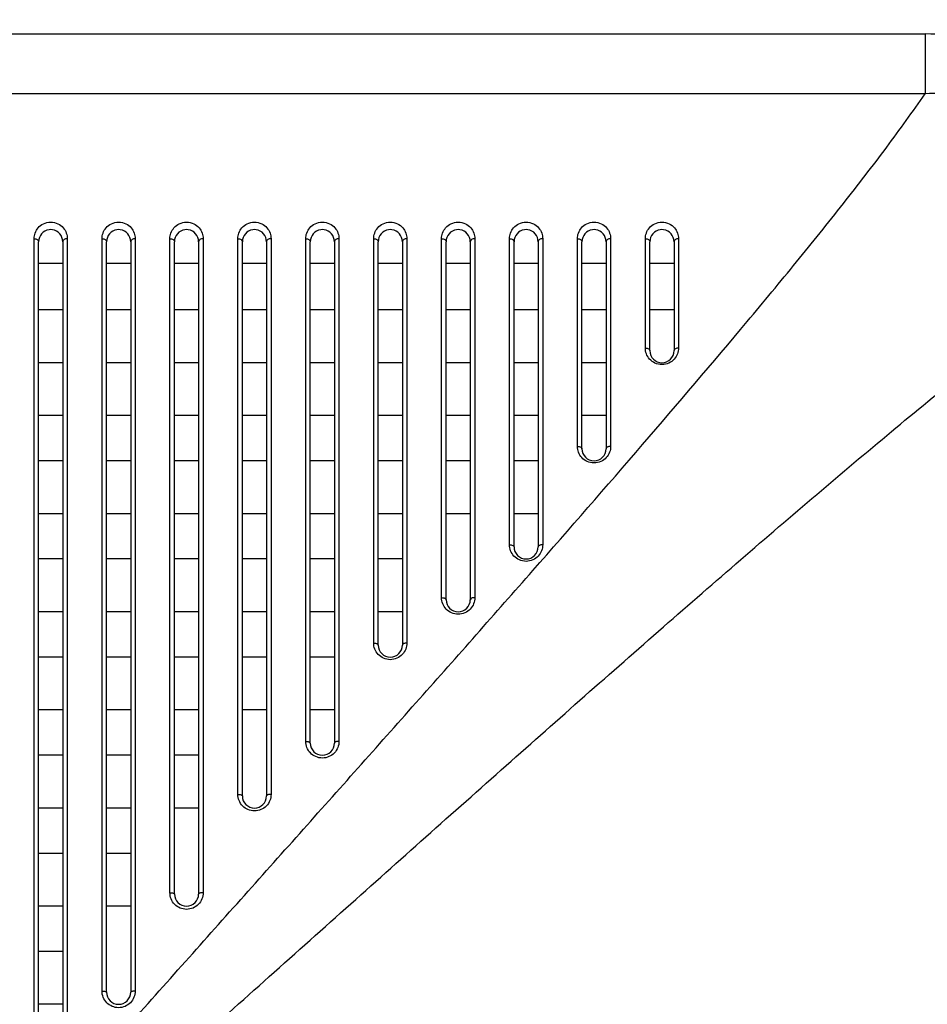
# Model space of a CAD drawing. Header units: millimetres. Extents: x -6054 to 364, y -1866 to 3094.
# Tile 214 of 256: x -3159 to -3099, y 850 to 915. Entities that reach past the tile are written whole.
import ezdxf

# ---------------------------------------------------------------- set-up
doc = ezdxf.new("R2010")
doc.units = ezdxf.units.MM
doc.header["$LTSCALE"] = 65.395
doc.header["$PDSIZE"] = 0.05
doc.layers.get('0').update_dxf_attribs({"linetype": 'CONTINUOUS'})
doc.layers.get('Defpoints').update_dxf_attribs({"linetype": 'CONTINUOUS'})
doc.layers.add('DIM', color=3, linetype='CONTINUOUS')
doc.styles.get("Standard").update_dxf_attribs({"font": 'arial.ttf'})
doc.dimstyles.new('ISO-25', dxfattribs={"dimtxt": 2.5, "dimasz": 2.5, "dimexe": 1.25, "dimexo": 0.625, "dimtad": 1, "dimtxsty": 'STANDARD', "dimcen": 2.5, "dimadec": 0, "dimazin": 0, "dimtfac": 1, "dimtmove": 0, "dimatfit": 3, "dimfxl": 1, "dimarcsym": 0})

# ---------------------------------------------------------------- blocks, each defined once
blk = doc.blocks.new('*D8')
at = {"layer": 'Defpoints', "color": 0}
for p in [(-3051.367, 995.469), (-3215.923, 865.648), (-3051.367, 865.656)]:
    blk.add_point(p, dxfattribs=at)
at = {"layer": 'DIM', "color": 3, "lineweight": -2}
for p, q in [((-3215.923, 866.273), (-3215.923, 996.719)), ((-3051.367, 866.281), (-3051.367, 996.719)), ((-3200.923, 995.469), (-3066.367, 995.469))]:
    blk.add_line(p, q, dxfattribs=at)
at = {"layer": 'DIM', "color": 3}
for points in [[(-3200.923, 997.969), (-3200.923, 992.969), (-3215.923, 995.469)], [(-3066.367, 992.969), (-3066.367, 997.969), (-3051.367, 995.469)]]:
    blk.add_solid(points, dxfattribs=at)
at = {"layer": 'DIM', "color": 2, "insert": (-3133.645, 1013.279), "char_height": 20, "attachment_point": 5}
blk.add_mtext('165  [6,479]', dxfattribs=at)

msp = doc.modelspace()

# ---------------------------------------------------------------- linework, layer by layer
at = {"linetype": 'Continuous'}
for p, q in [((-3239.913, 913.947), (-3099.485, 913.947)), ((-3099.485, 913.947), (-3099.485, 909.984)), ((-3099.485, 909.984), (-4686.861, 909.984)), ((-3158.523, 844.029), (-3158.523, 900.382)), ((-3158.223, 843.968), (-3158.223, 900.184)), ((-3156.623, 900.184), (-3156.623, 843.968)), ((-3156.323, 900.382), (-3156.323, 844.029)), ((-3154.023, 850.546), (-3154.023, 900.382)), ((-3153.723, 850.468), (-3153.723, 900.184)), ((-3152.123, 900.184), (-3152.123, 850.468)), ((-3151.823, 900.382), (-3151.823, 850.546)), ((-3149.523, 857.062), (-3149.523, 900.382)), ((-3149.223, 856.968), (-3149.223, 900.184)), ((-3147.623, 900.184), (-3147.623, 856.968)), ((-3147.323, 900.382), (-3147.323, 857.062)), ((-3145.023, 863.577), (-3145.023, 900.382)), ((-3144.723, 863.468), (-3144.723, 900.184)), ((-3143.123, 900.184), (-3143.123, 863.468)), ((-3142.823, 900.382), (-3142.823, 863.577)), ((-3140.523, 867.085), (-3140.523, 900.382)), ((-3140.223, 866.968), (-3140.223, 900.184)), ((-3138.623, 900.184), (-3138.623, 866.968)), ((-3138.323, 900.382), (-3138.323, 867.085)), ((-3136.023, 873.599), (-3136.023, 900.382)), ((-3135.723, 873.468), (-3135.723, 900.184)), ((-3134.123, 900.184), (-3134.123, 873.468)), ((-3133.823, 900.382), (-3133.823, 873.599)), ((-3131.523, 876.606), (-3131.523, 900.382)), ((-3131.223, 876.468), (-3131.223, 900.184)), ((-3129.623, 900.184), (-3129.623, 876.468)), ((-3129.323, 900.382), (-3129.323, 876.606)), ((-3127.023, 880.114), (-3127.023, 900.382)), ((-3126.723, 879.968), (-3126.723, 900.184)), ((-3125.123, 900.184), (-3125.123, 879.968)), ((-3124.823, 900.382), (-3124.823, 880.114)), ((-3122.523, 886.629), (-3122.523, 900.382)), ((-3122.223, 886.468), (-3122.223, 900.184)), ((-3120.623, 900.184), (-3120.623, 886.468)), ((-3120.323, 900.382), (-3120.323, 886.629)), ((-3118.023, 893.145), (-3118.023, 900.382)), ((-3117.723, 892.968), (-3117.723, 900.184)), ((-3116.123, 900.184), (-3116.123, 892.968)), ((-3115.823, 900.382), (-3115.823, 893.145)), ((-3156.623, 898.734), (-3158.223, 898.734)), ((-3152.123, 898.734), (-3153.723, 898.734)), ((-3147.623, 898.734), (-3149.223, 898.734)), ((-3143.123, 898.734), (-3144.723, 898.734)), ((-3138.623, 898.734), (-3140.223, 898.734)), ((-3134.123, 898.734), (-3135.723, 898.734)), ((-3129.623, 898.734), (-3131.223, 898.734)), ((-3125.123, 898.734), (-3126.723, 898.734)), ((-3120.623, 898.734), (-3122.223, 898.734)), ((-3116.123, 898.734), (-3117.723, 898.734)), ((-3156.623, 895.67), (-3158.223, 895.67)), ((-3152.123, 895.67), (-3153.723, 895.67)), ((-3147.623, 895.67), (-3149.223, 895.67)), ((-3143.123, 895.67), (-3144.723, 895.67)), ((-3138.623, 895.67), (-3140.223, 895.67)), ((-3134.123, 895.67), (-3135.723, 895.67)), ((-3129.623, 895.67), (-3131.223, 895.67)), ((-3125.123, 895.67), (-3126.723, 895.67)), ((-3120.623, 895.67), (-3122.223, 895.67)), ((-3116.123, 895.67), (-3117.723, 895.67)), ((-3156.623, 892.17), (-3158.223, 892.17)), ((-3152.123, 892.17), (-3153.723, 892.17)), ((-3147.623, 892.17), (-3149.223, 892.17)), ((-3143.123, 892.17), (-3144.723, 892.17)), ((-3138.623, 892.17), (-3140.223, 892.17)), ((-3134.123, 892.17), (-3135.723, 892.17)), ((-3129.623, 892.17), (-3131.223, 892.17)), ((-3125.123, 892.17), (-3126.723, 892.17)), ((-3120.623, 892.17), (-3122.223, 892.17)), ((-3156.623, 888.668), (-3158.223, 888.668)), ((-3152.123, 888.668), (-3153.723, 888.668)), ((-3147.623, 888.668), (-3149.223, 888.668)), ((-3143.123, 888.668), (-3144.723, 888.668)), ((-3138.623, 888.668), (-3140.223, 888.668)), ((-3134.123, 888.668), (-3135.723, 888.668)), ((-3129.623, 888.668), (-3131.223, 888.668)), ((-3125.123, 888.668), (-3126.723, 888.668)), ((-3120.623, 888.668), (-3122.223, 888.668)), ((-3156.623, 885.668), (-3158.223, 885.668)), ((-3152.123, 885.668), (-3153.723, 885.668)), ((-3147.623, 885.668), (-3149.223, 885.668)), ((-3143.123, 885.668), (-3144.723, 885.668)), ((-3138.623, 885.668), (-3140.223, 885.668)), ((-3134.123, 885.668), (-3135.723, 885.668)), ((-3129.623, 885.668), (-3131.223, 885.668)), ((-3125.123, 885.668), (-3126.723, 885.668)), ((-3156.623, 882.168), (-3158.223, 882.168)), ((-3152.123, 882.168), (-3153.723, 882.168)), ((-3147.623, 882.168), (-3149.223, 882.168)), ((-3143.123, 882.168), (-3144.723, 882.168)), ((-3138.623, 882.168), (-3140.223, 882.168)), ((-3134.123, 882.168), (-3135.723, 882.168)), ((-3129.623, 882.168), (-3131.223, 882.168)), ((-3125.123, 882.168), (-3126.723, 882.168)), ((-3156.623, 879.168), (-3158.223, 879.168)), ((-3152.123, 879.168), (-3153.723, 879.168)), ((-3147.623, 879.168), (-3149.223, 879.168)), ((-3143.123, 879.168), (-3144.723, 879.168)), ((-3138.623, 879.168), (-3140.223, 879.168)), ((-3134.123, 879.168), (-3135.723, 879.168)), ((-3156.623, 875.668), (-3158.223, 875.668)), ((-3152.123, 875.668), (-3153.723, 875.668)), ((-3147.623, 875.668), (-3149.223, 875.668)), ((-3143.123, 875.668), (-3144.723, 875.668)), ((-3138.623, 875.668), (-3140.223, 875.668)), ((-3134.123, 875.668), (-3135.723, 875.668)), ((-3156.623, 872.668), (-3158.223, 872.668)), ((-3152.123, 872.668), (-3153.723, 872.668)), ((-3147.623, 872.668), (-3149.223, 872.668)), ((-3143.123, 872.668), (-3144.723, 872.668)), ((-3138.623, 872.668), (-3140.223, 872.668)), ((-3156.623, 869.168), (-3158.223, 869.168)), ((-3152.123, 869.168), (-3153.723, 869.168)), ((-3147.623, 869.168), (-3149.223, 869.168)), ((-3143.123, 869.168), (-3144.723, 869.168)), ((-3138.623, 869.168), (-3140.223, 869.168)), ((-3156.623, 866.168), (-3158.223, 866.168)), ((-3152.123, 866.168), (-3153.723, 866.168)), ((-3147.623, 866.168), (-3149.223, 866.168)), ((-3156.623, 862.668), (-3158.223, 862.668)), ((-3152.123, 862.668), (-3153.723, 862.668)), ((-3147.623, 862.668), (-3149.223, 862.668)), ((-3156.623, 859.668), (-3158.223, 859.668)), ((-3152.123, 859.668), (-3153.723, 859.668)), ((-3156.623, 856.168), (-3158.223, 856.168)), ((-3152.123, 856.168), (-3153.723, 856.168)), ((-3156.623, 853.169), (-3158.223, 853.169)), ((-3156.623, 849.669), (-3158.223, 849.669))]:
    msp.add_line(p, q, dxfattribs=at)
for centre, radius, start, end in [((-3157.423, 900.184), 0.8, 97.81661, 180), ((-3157.423, 900.18), 0.804, 82.04503, 97.77913), ((-3157.423, 900.184), 0.8, 0, 82.00784), ((-3152.923, 900.184), 0.8, 97.81661, 180), ((-3152.923, 900.18), 0.804, 82.04503, 97.77913), ((-3152.923, 900.184), 0.8, 0, 82.00784), ((-3148.423, 900.184), 0.8, 97.81661, 180), ((-3148.423, 900.18), 0.804, 82.04503, 97.77913), ((-3148.423, 900.184), 0.8, 0, 82.00784), ((-3143.923, 900.184), 0.8, 97.81661, 180), ((-3143.923, 900.18), 0.804, 82.04503, 97.77913), ((-3143.923, 900.184), 0.8, 0, 82.00784), ((-3139.423, 900.184), 0.8, 97.81661, 180), ((-3139.423, 900.18), 0.804, 82.04503, 97.77913), ((-3139.423, 900.184), 0.8, 0, 82.00784), ((-3134.923, 900.184), 0.8, 97.81661, 180), ((-3134.923, 900.18), 0.804, 82.04503, 97.77913), ((-3134.923, 900.184), 0.8, 0, 82.00784), ((-3130.423, 900.184), 0.8, 97.81661, 180), ((-3130.423, 900.18), 0.804, 82.04503, 97.77913), ((-3130.423, 900.184), 0.8, 0, 82.00784), ((-3125.923, 900.184), 0.8, 97.81661, 180), ((-3125.923, 900.18), 0.804, 82.04503, 97.77913), ((-3125.923, 900.184), 0.8, 0, 82.00784), ((-3121.423, 900.184), 0.8, 97.81661, 180), ((-3121.423, 900.18), 0.804, 82.04503, 97.77913), ((-3121.423, 900.184), 0.8, 0, 82.00784), ((-3116.923, 900.184), 0.8, 97.81661, 180), ((-3116.923, 900.18), 0.804, 82.04503, 97.77913), ((-3116.923, 900.184), 0.8, 0, 82.00784), ((-3116.923, 892.968), 0.8, 180, 360), ((-3121.423, 886.468), 0.8, 180, 360), ((-3125.923, 879.968), 0.8, 180, 360), ((-3130.423, 876.468), 0.8, 180, 360), ((-3134.923, 873.468), 0.8, 180, 360), ((-3139.423, 866.968), 0.8, 180, 360), ((-3143.923, 863.468), 0.8, 180, 360), ((-3148.423, 856.968), 0.8, 180, 360), ((-3152.923, 850.468), 0.8, 180, 360)]:
    msp.add_arc(centre, radius, start, end, dxfattribs=at)
for points, knots in [([(-3083.904, 898.366), (-3083.904, 899.393), (-3084.072, 901.451), (-3084.883, 904.442), (-3086.274, 907.214), (-3088.219, 909.632), (-3090.637, 911.577), (-3093.409, 912.968), (-3096.399, 913.779), (-3098.458, 913.947), (-3099.485, 913.947)], [0, 0, 0, 0, 0.125045, 0.250055, 0.375035, 0.499999, 0.624963, 0.749944, 0.874954, 1, 1, 1, 1]), ([(-3156.407, 843.606), (-3153.777, 846.574), (-3148.535, 852.461), (-3140.716, 861.217), (-3133.028, 869.845), (-3125.523, 878.331), (-3118.269, 886.644), (-3112.45, 893.462), (-3108.033, 898.797), (-3104.938, 902.642), (-3102.08, 906.34), (-3100.305, 908.786), (-3099.485, 909.984)], [0, 0, 0, 0, 0.136019, 0.270336, 0.402597, 0.532337, 0.658852, 0.780956, 0.839723, 0.896388, 0.950218, 1, 1, 1, 1]), ([(-3087.867, 898.366), (-3087.819, 899.147), (-3087.849, 900.721), (-3088.343, 903.034), (-3089.327, 905.192), (-3090.79, 907.061), (-3092.659, 908.524), (-3094.816, 909.508), (-3097.129, 910.002), (-3098.704, 910.032), (-3099.485, 909.984)], [0, 0, 0, 0, 0.124894, 0.249877, 0.374923, 0.499999, 0.625075, 0.750121, 0.875105, 1, 1, 1, 1]), ([(-3158.523, 900.382), (-3158.523, 900.51), (-3158.477, 900.773), (-3158.266, 901.134), (-3157.903, 901.413), (-3157.423, 901.524), (-3156.943, 901.413), (-3156.58, 901.134), (-3156.369, 900.773), (-3156.323, 900.51), (-3156.323, 900.382)], [0, 0, 0, 0, 0.111203, 0.227903, 0.356731, 0.49999, 0.643254, 0.77209, 0.888795, 1, 1, 1, 1]), ([(-3154.023, 900.382), (-3154.023, 900.51), (-3153.977, 900.773), (-3153.766, 901.134), (-3153.403, 901.413), (-3152.923, 901.524), (-3152.443, 901.413), (-3152.08, 901.134), (-3151.869, 900.773), (-3151.823, 900.51), (-3151.823, 900.382)], [0, 0, 0, 0, 0.111203, 0.227903, 0.356731, 0.49999, 0.643254, 0.77209, 0.888795, 1, 1, 1, 1]), ([(-3149.523, 900.382), (-3149.523, 900.51), (-3149.477, 900.773), (-3149.266, 901.134), (-3148.903, 901.413), (-3148.423, 901.524), (-3147.943, 901.413), (-3147.58, 901.134), (-3147.369, 900.773), (-3147.323, 900.51), (-3147.323, 900.382)], [0, 0, 0, 0, 0.111203, 0.227903, 0.356731, 0.49999, 0.643254, 0.77209, 0.888795, 1, 1, 1, 1]), ([(-3145.023, 900.382), (-3145.023, 900.51), (-3144.977, 900.773), (-3144.766, 901.134), (-3144.403, 901.413), (-3143.923, 901.524), (-3143.443, 901.413), (-3143.08, 901.134), (-3142.869, 900.773), (-3142.823, 900.51), (-3142.823, 900.382)], [0, 0, 0, 0, 0.111203, 0.227903, 0.356731, 0.49999, 0.643254, 0.77209, 0.888795, 1, 1, 1, 1]), ([(-3140.523, 900.382), (-3140.523, 900.51), (-3140.477, 900.773), (-3140.266, 901.134), (-3139.903, 901.413), (-3139.423, 901.524), (-3138.943, 901.413), (-3138.58, 901.134), (-3138.369, 900.773), (-3138.323, 900.51), (-3138.323, 900.382)], [0, 0, 0, 0, 0.111203, 0.227903, 0.356731, 0.49999, 0.643254, 0.77209, 0.888795, 1, 1, 1, 1]), ([(-3136.023, 900.382), (-3136.023, 900.51), (-3135.977, 900.773), (-3135.766, 901.134), (-3135.403, 901.413), (-3134.923, 901.524), (-3134.443, 901.413), (-3134.08, 901.134), (-3133.869, 900.773), (-3133.823, 900.51), (-3133.823, 900.382)], [0, 0, 0, 0, 0.111203, 0.227903, 0.356731, 0.49999, 0.643254, 0.77209, 0.888795, 1, 1, 1, 1]), ([(-3131.523, 900.382), (-3131.523, 900.51), (-3131.477, 900.773), (-3131.266, 901.134), (-3130.903, 901.413), (-3130.423, 901.524), (-3129.943, 901.413), (-3129.58, 901.134), (-3129.369, 900.773), (-3129.323, 900.51), (-3129.323, 900.382)], [0, 0, 0, 0, 0.111203, 0.227903, 0.356731, 0.49999, 0.643254, 0.77209, 0.888795, 1, 1, 1, 1]), ([(-3127.023, 900.382), (-3127.023, 900.51), (-3126.977, 900.773), (-3126.766, 901.134), (-3126.403, 901.413), (-3125.923, 901.524), (-3125.443, 901.413), (-3125.08, 901.134), (-3124.869, 900.773), (-3124.823, 900.51), (-3124.823, 900.382)], [0, 0, 0, 0, 0.111203, 0.227903, 0.356731, 0.49999, 0.643254, 0.77209, 0.888795, 1, 1, 1, 1]), ([(-3122.523, 900.382), (-3122.523, 900.51), (-3122.477, 900.773), (-3122.266, 901.134), (-3121.903, 901.413), (-3121.423, 901.524), (-3120.943, 901.413), (-3120.58, 901.134), (-3120.369, 900.773), (-3120.323, 900.51), (-3120.323, 900.382)], [0, 0, 0, 0, 0.111203, 0.227903, 0.356731, 0.49999, 0.643254, 0.77209, 0.888795, 1, 1, 1, 1]), ([(-3118.023, 900.382), (-3118.023, 900.51), (-3117.977, 900.773), (-3117.766, 901.134), (-3117.403, 901.413), (-3116.923, 901.524), (-3116.443, 901.413), (-3116.08, 901.134), (-3115.869, 900.773), (-3115.823, 900.51), (-3115.823, 900.382)], [0, 0, 0, 0, 0.111203, 0.227903, 0.356731, 0.49999, 0.643254, 0.77209, 0.888795, 1, 1, 1, 1]), ([(-3158.523, 900.382), (-3158.485, 900.382), (-3158.41, 900.373), (-3158.312, 900.332), (-3158.242, 900.268), (-3158.223, 900.21), (-3158.223, 900.184)], [0, 0, 0, 0, 0.294415, 0.565058, 0.797973, 1, 1, 1, 1]), ([(-3156.323, 900.382), (-3156.362, 900.382), (-3156.436, 900.373), (-3156.534, 900.332), (-3156.604, 900.268), (-3156.623, 900.21), (-3156.623, 900.184)], [0, 0, 0, 0, 0.294415, 0.565058, 0.797973, 1, 1, 1, 1]), ([(-3154.023, 900.382), (-3153.985, 900.382), (-3153.91, 900.373), (-3153.812, 900.332), (-3153.742, 900.268), (-3153.723, 900.21), (-3153.723, 900.184)], [0, 0, 0, 0, 0.294415, 0.565058, 0.797973, 1, 1, 1, 1]), ([(-3151.823, 900.382), (-3151.862, 900.382), (-3151.936, 900.373), (-3152.034, 900.332), (-3152.104, 900.268), (-3152.123, 900.21), (-3152.123, 900.184)], [0, 0, 0, 0, 0.294415, 0.565058, 0.797973, 1, 1, 1, 1]), ([(-3149.523, 900.382), (-3149.485, 900.382), (-3149.41, 900.373), (-3149.312, 900.332), (-3149.242, 900.268), (-3149.223, 900.21), (-3149.223, 900.184)], [0, 0, 0, 0, 0.294415, 0.565058, 0.797973, 1, 1, 1, 1]), ([(-3147.323, 900.382), (-3147.362, 900.382), (-3147.436, 900.373), (-3147.534, 900.332), (-3147.604, 900.268), (-3147.623, 900.21), (-3147.623, 900.184)], [0, 0, 0, 0, 0.294415, 0.565058, 0.797973, 1, 1, 1, 1]), ([(-3145.023, 900.382), (-3144.985, 900.382), (-3144.91, 900.373), (-3144.812, 900.332), (-3144.742, 900.268), (-3144.723, 900.21), (-3144.723, 900.184)], [0, 0, 0, 0, 0.294415, 0.565058, 0.797973, 1, 1, 1, 1]), ([(-3142.823, 900.382), (-3142.862, 900.382), (-3142.936, 900.373), (-3143.034, 900.332), (-3143.104, 900.268), (-3143.123, 900.21), (-3143.123, 900.184)], [0, 0, 0, 0, 0.294415, 0.565058, 0.797973, 1, 1, 1, 1]), ([(-3140.523, 900.382), (-3140.485, 900.382), (-3140.41, 900.373), (-3140.312, 900.332), (-3140.242, 900.268), (-3140.223, 900.21), (-3140.223, 900.184)], [0, 0, 0, 0, 0.294415, 0.565058, 0.797973, 1, 1, 1, 1]), ([(-3138.323, 900.382), (-3138.362, 900.382), (-3138.436, 900.373), (-3138.534, 900.332), (-3138.604, 900.268), (-3138.623, 900.21), (-3138.623, 900.184)], [0, 0, 0, 0, 0.294415, 0.565058, 0.797973, 1, 1, 1, 1]), ([(-3136.023, 900.382), (-3135.985, 900.382), (-3135.91, 900.373), (-3135.812, 900.332), (-3135.742, 900.268), (-3135.723, 900.21), (-3135.723, 900.184)], [0, 0, 0, 0, 0.294415, 0.565058, 0.797973, 1, 1, 1, 1]), ([(-3133.823, 900.382), (-3133.862, 900.382), (-3133.936, 900.373), (-3134.034, 900.332), (-3134.104, 900.268), (-3134.123, 900.21), (-3134.123, 900.184)], [0, 0, 0, 0, 0.294415, 0.565058, 0.797973, 1, 1, 1, 1]), ([(-3131.523, 900.382), (-3131.485, 900.382), (-3131.41, 900.373), (-3131.312, 900.332), (-3131.242, 900.268), (-3131.223, 900.21), (-3131.223, 900.184)], [0, 0, 0, 0, 0.294415, 0.565058, 0.797973, 1, 1, 1, 1]), ([(-3129.323, 900.382), (-3129.362, 900.382), (-3129.436, 900.373), (-3129.534, 900.332), (-3129.604, 900.268), (-3129.623, 900.21), (-3129.623, 900.184)], [0, 0, 0, 0, 0.294415, 0.565058, 0.797973, 1, 1, 1, 1]), ([(-3127.023, 900.382), (-3126.985, 900.382), (-3126.91, 900.373), (-3126.812, 900.332), (-3126.742, 900.268), (-3126.723, 900.21), (-3126.723, 900.184)], [0, 0, 0, 0, 0.294415, 0.565058, 0.797973, 1, 1, 1, 1]), ([(-3124.823, 900.382), (-3124.862, 900.382), (-3124.936, 900.373), (-3125.034, 900.332), (-3125.104, 900.268), (-3125.123, 900.21), (-3125.123, 900.184)], [0, 0, 0, 0, 0.294415, 0.565058, 0.797973, 1, 1, 1, 1]), ([(-3122.523, 900.382), (-3122.485, 900.382), (-3122.41, 900.373), (-3122.312, 900.332), (-3122.242, 900.268), (-3122.223, 900.21), (-3122.223, 900.184)], [0, 0, 0, 0, 0.294415, 0.565058, 0.797973, 1, 1, 1, 1]), ([(-3120.323, 900.382), (-3120.362, 900.382), (-3120.436, 900.373), (-3120.534, 900.332), (-3120.604, 900.268), (-3120.623, 900.21), (-3120.623, 900.184)], [0, 0, 0, 0, 0.294415, 0.565058, 0.797973, 1, 1, 1, 1]), ([(-3118.023, 900.382), (-3117.985, 900.382), (-3117.91, 900.373), (-3117.812, 900.332), (-3117.742, 900.268), (-3117.723, 900.21), (-3117.723, 900.184)], [0, 0, 0, 0, 0.294415, 0.565058, 0.797973, 1, 1, 1, 1]), ([(-3115.823, 900.382), (-3115.862, 900.382), (-3115.936, 900.373), (-3116.034, 900.332), (-3116.104, 900.268), (-3116.123, 900.21), (-3116.123, 900.184)], [0, 0, 0, 0, 0.294415, 0.565058, 0.797973, 1, 1, 1, 1]), ([(-3170.933, 826.918), (-3169.041, 828.518), (-3165.286, 831.741), (-3157.867, 838.222), (-3148.739, 846.324), (-3137.941, 855.969), (-3127.336, 865.422), (-3118.614, 873.123), (-3111.746, 879.099), (-3106.717, 883.417), (-3101.787, 887.569), (-3096.992, 891.499), (-3093.084, 894.573), (-3090.06, 896.827), (-3088.59, 897.871), (-3087.867, 898.366)], [0, 0, 0, 0, 0.067833, 0.135457, 0.269629, 0.4019, 0.531753, 0.658497, 0.720368, 0.780958, 0.839933, 0.896779, 0.950646, 0.976027, 1, 1, 1, 1]), ([(-3115.823, 893.145), (-3115.823, 893.015), (-3115.872, 892.745), (-3116.091, 892.382), (-3116.456, 892.111), (-3116.923, 892.007), (-3117.39, 892.111), (-3117.755, 892.382), (-3117.975, 892.745), (-3118.023, 893.015), (-3118.023, 893.145)], [0, 0, 0, 0, 0.114108, 0.233429, 0.36214, 0.499991, 0.637846, 0.766564, 0.885889, 1, 1, 1, 1]), ([(-3118.023, 893.145), (-3117.985, 893.145), (-3117.911, 893.137), (-3117.814, 893.101), (-3117.743, 893.045), (-3117.723, 892.992), (-3117.723, 892.968)], [0, 0, 0, 0, 0.305149, 0.581433, 0.810768, 1, 1, 1, 1]), ([(-3115.823, 893.145), (-3115.862, 893.145), (-3115.935, 893.137), (-3116.032, 893.101), (-3116.103, 893.045), (-3116.123, 892.992), (-3116.123, 892.968)], [0, 0, 0, 0, 0.305149, 0.581433, 0.810768, 1, 1, 1, 1]), ([(-3120.323, 886.629), (-3120.323, 886.496), (-3120.373, 886.222), (-3120.598, 885.858), (-3120.964, 885.592), (-3121.423, 885.492), (-3121.883, 885.592), (-3122.248, 885.858), (-3122.473, 886.222), (-3122.523, 886.496), (-3122.523, 886.629)], [0, 0, 0, 0, 0.116234, 0.236865, 0.365022, 0.499993, 0.634966, 0.763129, 0.883763, 1, 1, 1, 1]), ([(-3122.523, 886.629), (-3122.485, 886.629), (-3122.419, 886.622), (-3122.335, 886.596), (-3122.275, 886.562), (-3122.234, 886.519), (-3122.223, 886.484), (-3122.223, 886.468)], [0, 0, 0, 0, 0.312956, 0.527973, 0.714225, 0.868551, 1, 1, 1, 1]), ([(-3120.323, 886.629), (-3120.362, 886.629), (-3120.427, 886.622), (-3120.511, 886.596), (-3120.571, 886.562), (-3120.612, 886.519), (-3120.623, 886.484), (-3120.623, 886.468)], [0, 0, 0, 0, 0.312956, 0.527973, 0.714225, 0.868551, 1, 1, 1, 1]), ([(-3124.823, 880.114), (-3124.823, 879.979), (-3124.875, 879.701), (-3125.103, 879.337), (-3125.469, 879.075), (-3125.923, 878.979), (-3126.377, 879.075), (-3126.743, 879.337), (-3126.972, 879.701), (-3127.023, 879.979), (-3127.023, 880.114)], [0, 0, 0, 0, 0.117931, 0.239543, 0.367188, 0.499996, 0.632805, 0.760453, 0.882068, 1, 1, 1, 1]), ([(-3127.023, 880.114), (-3126.985, 880.114), (-3126.912, 880.107), (-3126.816, 880.078), (-3126.746, 880.034), (-3126.723, 879.988), (-3126.723, 879.968)], [0, 0, 0, 0, 0.321821, 0.607351, 0.831745, 1, 1, 1, 1]), ([(-3124.823, 880.114), (-3124.862, 880.114), (-3124.934, 880.107), (-3125.03, 880.078), (-3125.1, 880.034), (-3125.123, 879.988), (-3125.123, 879.968)], [0, 0, 0, 0, 0.321821, 0.607351, 0.831745, 1, 1, 1, 1]), ([(-3129.323, 876.606), (-3129.323, 876.47), (-3129.375, 876.191), (-3129.606, 875.826), (-3129.972, 875.566), (-3130.423, 875.471), (-3130.874, 875.566), (-3131.24, 875.826), (-3131.471, 876.191), (-3131.523, 876.47), (-3131.523, 876.606)], [0, 0, 0, 0, 0.118722, 0.240771, 0.368158, 0.499996, 0.631836, 0.759225, 0.881276, 1, 1, 1, 1]), ([(-3131.523, 876.606), (-3131.485, 876.606), (-3131.411, 876.599), (-3131.304, 876.571), (-3131.223, 876.512), (-3131.223, 876.468)], [0, 0, 0, 0, 0.330888, 0.623133, 1, 1, 1, 1]), ([(-3129.323, 876.606), (-3129.362, 876.606), (-3129.435, 876.599), (-3129.543, 876.571), (-3129.623, 876.512), (-3129.623, 876.468)], [0, 0, 0, 0, 0.330888, 0.623133, 1, 1, 1, 1]), ([(-3133.823, 873.599), (-3133.823, 873.462), (-3133.876, 873.183), (-3134.108, 872.817), (-3134.474, 872.559), (-3134.923, 872.465), (-3135.372, 872.559), (-3135.739, 872.817), (-3135.971, 873.183), (-3136.023, 873.462), (-3136.023, 873.599)], [0, 0, 0, 0, 0.119348, 0.241733, 0.368908, 0.499996, 0.631087, 0.758264, 0.880651, 1, 1, 1, 1]), ([(-3136.023, 873.599), (-3135.985, 873.599), (-3135.911, 873.592), (-3135.805, 873.566), (-3135.723, 873.51), (-3135.723, 873.468)], [0, 0, 0, 0, 0.334514, 0.628875, 1, 1, 1, 1]), ([(-3133.823, 873.599), (-3133.862, 873.599), (-3133.935, 873.592), (-3134.041, 873.566), (-3134.123, 873.51), (-3134.123, 873.468)], [0, 0, 0, 0, 0.334514, 0.628875, 1, 1, 1, 1]), ([(-3138.323, 867.085), (-3138.323, 866.947), (-3138.377, 866.665), (-3138.611, 866.299), (-3138.978, 866.044), (-3139.423, 865.951), (-3139.869, 866.044), (-3140.235, 866.299), (-3140.47, 866.665), (-3140.523, 866.947), (-3140.523, 867.085)], [0, 0, 0, 0, 0.120568, 0.243585, 0.370327, 0.499997, 0.629667, 0.756412, 0.879431, 1, 1, 1, 1]), ([(-3140.523, 867.085), (-3140.485, 867.085), (-3140.411, 867.079), (-3140.309, 867.056), (-3140.223, 867.008), (-3140.223, 866.968)], [0, 0, 0, 0, 0.342276, 0.641242, 1, 1, 1, 1]), ([(-3138.323, 867.085), (-3138.362, 867.085), (-3138.435, 867.079), (-3138.538, 867.056), (-3138.623, 867.008), (-3138.623, 866.968)], [0, 0, 0, 0, 0.342276, 0.641242, 1, 1, 1, 1]), ([(-3142.823, 863.577), (-3142.823, 863.438), (-3142.877, 863.155), (-3143.113, 862.789), (-3143.48, 862.535), (-3143.923, 862.444), (-3144.367, 862.535), (-3144.733, 862.789), (-3144.969, 863.155), (-3145.023, 863.438), (-3145.023, 863.577)], [0, 0, 0, 0, 0.121162, 0.244474, 0.370998, 0.499997, 0.628996, 0.755522, 0.878837, 1, 1, 1, 1]), ([(-3145.023, 863.577), (-3144.985, 863.577), (-3144.913, 863.572), (-3144.829, 863.554), (-3144.775, 863.53), (-3144.741, 863.509), (-3144.723, 863.484), (-3144.723, 863.468)], [0, 0, 0, 0, 0.341298, 0.6383, 0.75932, 0.858778, 1, 1, 1, 1]), ([(-3142.823, 863.577), (-3142.861, 863.577), (-3142.933, 863.572), (-3143.017, 863.554), (-3143.071, 863.53), (-3143.105, 863.509), (-3143.123, 863.484), (-3143.123, 863.468)], [0, 0, 0, 0, 0.341298, 0.6383, 0.75932, 0.858778, 1, 1, 1, 1]), ([(-3147.323, 857.062), (-3147.323, 856.922), (-3147.378, 856.637), (-3147.616, 856.271), (-3147.983, 856.019), (-3148.423, 855.929), (-3148.864, 856.019), (-3149.23, 856.271), (-3149.468, 856.637), (-3149.523, 856.922), (-3149.523, 857.062)], [0, 0, 0, 0, 0.122167, 0.245963, 0.372106, 0.499998, 0.62789, 0.754034, 0.877832, 1, 1, 1, 1]), ([(-3149.523, 857.062), (-3149.485, 857.062), (-3149.413, 857.058), (-3149.33, 857.042), (-3149.276, 857.022), (-3149.243, 857.004), (-3149.223, 856.982), (-3149.223, 856.968)], [0, 0, 0, 0, 0.349311, 0.651319, 0.772642, 0.870309, 1, 1, 1, 1]), ([(-3147.323, 857.062), (-3147.361, 857.062), (-3147.433, 857.058), (-3147.517, 857.042), (-3147.571, 857.022), (-3147.604, 857.004), (-3147.623, 856.982), (-3147.623, 856.968)], [0, 0, 0, 0, 0.349311, 0.651319, 0.772642, 0.870309, 1, 1, 1, 1]), ([(-3151.823, 850.546), (-3151.823, 850.405), (-3151.879, 850.119), (-3152.119, 849.753), (-3152.485, 849.503), (-3152.923, 849.414), (-3153.361, 849.503), (-3153.727, 849.753), (-3153.968, 850.119), (-3154.023, 850.405), (-3154.023, 850.546)], [0, 0, 0, 0, 0.123059, 0.247265, 0.373059, 0.499998, 0.626938, 0.752733, 0.87694, 1, 1, 1, 1]), ([(-3154.023, 850.546), (-3153.985, 850.546), (-3153.913, 850.543), (-3153.83, 850.53), (-3153.776, 850.513), (-3153.744, 850.499), (-3153.723, 850.48), (-3153.723, 850.468)], [0, 0, 0, 0, 0.35759, 0.664918, 0.786713, 0.882705, 1, 1, 1, 1]), ([(-3151.823, 850.546), (-3151.861, 850.546), (-3151.933, 850.543), (-3152.016, 850.53), (-3152.071, 850.513), (-3152.102, 850.499), (-3152.123, 850.48), (-3152.123, 850.468)], [0, 0, 0, 0, 0.35759, 0.664918, 0.786713, 0.882705, 1, 1, 1, 1])]:
    msp.add_open_spline(points, degree=3, knots=knots, dxfattribs=at)

# ---------------------------------------------------------------- dimensions: what is measured, and where the dimension line sits
at = {"layer": 'DIM'}
dim = msp.add_linear_dim(base=(-3051.367, 995.469), p1=(-3215.923, 865.648), p2=(-3051.367, 865.656), text='<> []', dimstyle='ISO-25', override={"dimtxt": 20, "dimasz": 15, "dimgap": 5, "dimdec": 0, "dimclrd": 3, "dimclre": 3, "dimclrt": 2, "dimadec": 1, "dimtp": 0.3, "dimtm": 0.3, "dimtofl": 0}, dxfattribs=at)
dim.commit()
dim.dimension.update_dxf_attribs({"geometry": '*D8', "text_midpoint": (-3133.645, 1013.279)})

doc.saveas('drawing.dxf')
